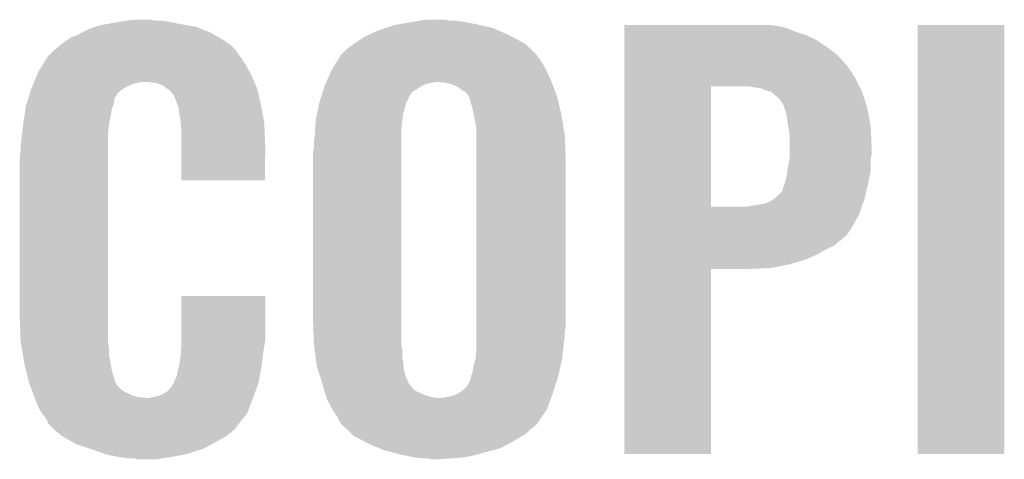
# Model space of a CAD drawing. Extents: x -1.3 to 24.2, y -3.9 to 39.7.
# Tile 34 of 48: x 1.7 to 4.5, y 24.8 to 26. Entities that reach past the tile are written whole.
import ezdxf

# ---------------------------------------------------------------- set-up
doc = ezdxf.new("R2010")
doc.units = 0
doc.layers.add('5V_TO_3V3_CLICK_V100_GTO', color=12, linetype='CONTINUOUS')

msp = doc.modelspace()

# ---------------------------------------------------------------- linework, layer by layer
at = {"layer": '5V_TO_3V3_CLICK_V100_GTO'}
for points in [[(1.913454, 25.991818), (1.9304, 25.9969), (2.199642, 25.991818), (2.170852, 25.9969)], [(1.9304, 25.9969), (1.94437, 25.99944), (2.170852, 25.9969), (2.15646, 25.99944)], [(1.94437, 25.99944), (1.95834, 26.00198), (2.15646, 25.99944), (2.14376, 26.00198)], [(1.95834, 26.00198), (1.98882, 26.00706), (2.14376, 26.00198), (2.118358, 26.00706)], [(1.98882, 26.00706), (2.00406, 26.0096), (2.118358, 26.00706), (2.09804, 26.0096)], [(2.00406, 26.0096), (2.019302, 26.01214), (2.085342, 26.0096), (2.072642, 26.01214)], [(2.733034, 25.989278), (2.7559, 25.9969), (3.032762, 25.989278), (2.99847, 25.9969)], [(2.7559, 25.9969), (2.76987, 25.99944), (2.99847, 25.9969), (2.98704, 25.99944)], [(2.76987, 25.99944), (2.78384, 26.00198), (2.98704, 25.99944), (2.973494, 26.00198)], [(2.78384, 26.00198), (2.81432, 26.00706), (2.973494, 26.00198), (2.9464, 26.00706)], [(2.81432, 26.00706), (2.82956, 26.0096), (2.9464, 26.00706), (2.92862, 26.0096)], [(2.82956, 26.0096), (2.844802, 26.01214), (2.910842, 26.0096), (2.900682, 26.01214)], [(3.40362, 25.99436), (3.403622, 25.9969), (3.835398, 25.99436), (3.815078, 25.9969)], [(3.40362, 25.989278), (3.40362, 25.99436), (3.858262, 25.989278), (3.835398, 25.99436)], [(4.2291, 24.790422), (4.22912, 25.996878), (4.472918, 24.790422), (4.47294, 25.996878)], [(4.22912, 25.996878), (4.229122, 25.9969), (4.47294, 25.996878), (4.229122, 25.9969)], [(1.84404, 25.96134), (1.864362, 25.96896), (2.263988, 25.96134), (2.251288, 25.96896)], [(1.864362, 25.96896), (1.873252, 25.97404), (2.251288, 25.96896), (2.24282, 25.97404)], [(1.873252, 25.97404), (1.882142, 25.97912), (2.24282, 25.97404), (2.230484, 25.97912)], [(1.882142, 25.97912), (1.905, 25.989282), (2.230484, 25.97912), (2.205802, 25.989282)], [(1.905, 25.989282), (1.913454, 25.991818), (2.205802, 25.989282), (2.199642, 25.991818)], [(2.67208, 25.96388), (2.682966, 25.96896), (3.088076, 25.96388), (3.07848, 25.96896)], [(2.682966, 25.96896), (2.710182, 25.98166), (3.07848, 25.96896), (3.049904, 25.98166)], [(2.710182, 25.98166), (2.733034, 25.989278), (3.049904, 25.98166), (3.032762, 25.989278)], [(3.40362, 25.97912), (3.40362, 25.989278), (3.883658, 25.97912), (3.858262, 25.989278)], [(3.40362, 25.96896), (3.40362, 25.97912), (3.91414, 25.96896), (3.883658, 25.97912)], [(3.40362, 25.956258), (3.40362, 25.96896), (3.942082, 25.956258), (3.91414, 25.96896)], [(1.810168, 25.935938), (1.816098, 25.94102), (2.301242, 25.935938), (2.294468, 25.94102)], [(1.816098, 25.94102), (1.830068, 25.95118), (2.294468, 25.94102), (2.28092, 25.95118)], [(1.830068, 25.95118), (1.84404, 25.96134), (2.28092, 25.95118), (2.263988, 25.96134)], [(2.623822, 25.930862), (2.6416, 25.94356), (3.13944, 25.930862), (3.124624, 25.94356)], [(2.6416, 25.94356), (2.64541, 25.9461), (3.124624, 25.94356), (3.12166, 25.9461)], [(2.64541, 25.9461), (2.67208, 25.96388), (3.12166, 25.9461), (3.088076, 25.96388)], [(3.40362, 25.93594), (3.40362, 25.956258), (3.97256, 25.93594), (3.942082, 25.956258)], [(1.78054, 25.908004), (1.780554, 25.910546), (2.322572, 25.908004), (2.32054, 25.910546)], [(1.780554, 25.910546), (1.78562, 25.913082), (2.32054, 25.910546), (2.318512, 25.913082)], [(1.78562, 25.913082), (1.788158, 25.91562), (2.318512, 25.913082), (2.31648, 25.91562)], [(1.788158, 25.91562), (1.793234, 25.920696), (2.31648, 25.91562), (2.313942, 25.920696)], [(1.793234, 25.920696), (1.79832, 25.92578), (2.313942, 25.920696), (2.309706, 25.92578)], [(1.79832, 25.92578), (1.810168, 25.935938), (2.309706, 25.92578), (2.301242, 25.935938)], [(2.602864, 25.908), (2.606038, 25.913076), (3.15976, 25.908), (3.157222, 25.913076)], [(2.606038, 25.913076), (2.606042, 25.913082), (3.157222, 25.913076), (3.157218, 25.913082)], [(2.606042, 25.913082), (2.62382, 25.93086), (3.157218, 25.913082), (3.139442, 25.93086)], [(2.62382, 25.93086), (2.623822, 25.930862), (3.139442, 25.93086), (3.13944, 25.930862)], [(3.403618, 25.88514), (3.40362, 25.91308), (4.02844, 25.88514), (4.00304, 25.91308)], [(3.40362, 25.91308), (3.40362, 25.93594), (4.00304, 25.91308), (3.97256, 25.93594)], [(1.755142, 25.86736), (1.764664, 25.8826), (2.347654, 25.86736), (2.339338, 25.8826)], [(1.764664, 25.8826), (1.77736, 25.902918), (2.339338, 25.8826), (2.32664, 25.902918)], [(1.77736, 25.902918), (1.78054, 25.908004), (2.32664, 25.902918), (2.322572, 25.908004)], [(2.580642, 25.87244), (2.594926, 25.895298), (3.18262, 25.87244), (3.169922, 25.895298)], [(2.594926, 25.895298), (2.602864, 25.908), (3.169922, 25.895298), (3.15976, 25.908)], [(3.403618, 25.852118), (3.403618, 25.88514), (4.0513, 25.852118), (4.02844, 25.88514)], [(1.749794, 25.854662), (1.755142, 25.86736), (2.35458, 25.854662), (2.347654, 25.86736)], [(2.565964, 25.83942), (2.580642, 25.87244), (3.19786, 25.83942), (3.18262, 25.87244)], [(1.736956, 25.82418), (1.740164, 25.831798), (2.00406, 25.82418), (2.021838, 25.831798)], [(1.740164, 25.831798), (1.741236, 25.83434), (2.021838, 25.831798), (2.032, 25.83434)], [(1.741236, 25.83434), (1.742304, 25.83688), (2.032, 25.83434), (2.044698, 25.83688)], [(1.742304, 25.83688), (1.749794, 25.854662), (2.3622, 25.83688), (2.35458, 25.854662)], [(2.085338, 25.83434), (2.057402, 25.83688), (2.36329, 25.83434), (2.3622, 25.83688)], [(2.105658, 25.82672), (2.085338, 25.83434), (2.366554, 25.82672), (2.36329, 25.83434)], [(2.56032, 25.82672), (2.562578, 25.8318), (2.83464, 25.82672), (2.847342, 25.8318)], [(2.562578, 25.8318), (2.564836, 25.83688), (2.847342, 25.8318), (2.872742, 25.83688)], [(2.564836, 25.83688), (2.565964, 25.83942), (3.198814, 25.83688), (3.19786, 25.83942)], [(2.903222, 25.83434), (2.880358, 25.83688), (3.199766, 25.83434), (3.198814, 25.83688)], [(2.921, 25.82926), (2.903222, 25.83434), (3.20167, 25.82926), (3.199766, 25.83434)], [(2.93624, 25.821638), (2.921, 25.82926), (3.204528, 25.821638), (3.20167, 25.82926)], [(3.403618, 25.82418), (3.403618, 25.852118), (4.06527, 25.82418), (4.0513, 25.852118)], [(1.725994, 25.791156), (1.730806, 25.806398), (1.9685, 25.791156), (1.978658, 25.806398)], [(1.730806, 25.806398), (1.734014, 25.81656), (1.978658, 25.806398), (1.99136, 25.81656)], [(1.734014, 25.81656), (1.734818, 25.8191), (1.99136, 25.81656), (1.995592, 25.8191)], [(1.734818, 25.8191), (1.736956, 25.82418), (1.995592, 25.8191), (2.00406, 25.82418)], [(2.115188, 25.819098), (2.105658, 25.82672), (2.36982, 25.819098), (2.366554, 25.82672)], [(2.11836, 25.81656), (2.115188, 25.819098), (2.370418, 25.81656), (2.36982, 25.819098)], [(2.123436, 25.814022), (2.11836, 25.81656), (2.371016, 25.814022), (2.370418, 25.81656)], [(2.136138, 25.79878), (2.123436, 25.814022), (2.374602, 25.79878), (2.371016, 25.814022)], [(2.549894, 25.793706), (2.554706, 25.808944), (2.796544, 25.793706), (2.806704, 25.808944)], [(2.554706, 25.808944), (2.55711, 25.816558), (2.806704, 25.808944), (2.8194, 25.816558)], [(2.55711, 25.816558), (2.56032, 25.82672), (2.8194, 25.816558), (2.83464, 25.82672)], [(2.946402, 25.81402), (2.93624, 25.821638), (3.207386, 25.81402), (3.204528, 25.821638)], [(2.95656, 25.808936), (2.946402, 25.81402), (3.209292, 25.808936), (3.207386, 25.81402)], [(2.961642, 25.801318), (2.95656, 25.808936), (3.212148, 25.801318), (3.209292, 25.808936)], [(2.96418, 25.798778), (2.961642, 25.801318), (3.2131, 25.798778), (3.212148, 25.801318)], [(3.403612, 25.486382), (3.403618, 25.82418), (3.64744, 25.486382), (3.647462, 25.82418)], [(3.7719, 25.82164), (3.754118, 25.82418), (4.06654, 25.82164), (4.06527, 25.82418)], [(3.787142, 25.819098), (3.7719, 25.82164), (4.06781, 25.819098), (4.06654, 25.82164)], [(3.799842, 25.81402), (3.787142, 25.819098), (4.07035, 25.81402), (4.06781, 25.819098)], [(3.809998, 25.81148), (3.799842, 25.81402), (4.07162, 25.81148), (4.07035, 25.81402)], [(3.810004, 25.811478), (3.809998, 25.81148), (4.07162, 25.811478), (4.07162, 25.81148)], [(3.81762, 25.808924), (3.810004, 25.811478), (4.072472, 25.808924), (4.07162, 25.811478)], [(3.817642, 25.8064), (3.81762, 25.808924), (4.073314, 25.8064), (4.072472, 25.808924)], [(3.820166, 25.806396), (3.817642, 25.8064), (4.073314, 25.806396), (4.073314, 25.8064)], [(3.84048, 25.788618), (3.820166, 25.806396), (4.07924, 25.788618), (4.073314, 25.806396)], [(1.71958, 25.770842), (1.72038, 25.773378), (1.964944, 25.770842), (1.965958, 25.773378)], [(1.72038, 25.773378), (1.723588, 25.783538), (1.965958, 25.773378), (1.9685, 25.783538)], [(1.723588, 25.783538), (1.725994, 25.791156), (1.9685, 25.783538), (1.9685, 25.791156)], [(2.14376, 25.77846), (2.136138, 25.79878), (2.379384, 25.77846), (2.374602, 25.79878)], [(2.144776, 25.77592), (2.14376, 25.77846), (2.37998, 25.77592), (2.379384, 25.77846)], [(2.148838, 25.765764), (2.144776, 25.77592), (2.381916, 25.765764), (2.37998, 25.77592)], [(2.542406, 25.765758), (2.54508, 25.778458), (2.78638, 25.765758), (2.78892, 25.778458)], [(2.54508, 25.778464), (2.547486, 25.786082), (2.788922, 25.778464), (2.794, 25.786082)], [(2.54508, 25.778458), (2.54508, 25.778464), (2.78892, 25.778458), (2.788922, 25.778464)], [(2.547486, 25.786082), (2.549092, 25.791164), (2.794, 25.786082), (2.79654, 25.791164)], [(2.549092, 25.791164), (2.549894, 25.793706), (2.79654, 25.791164), (2.796544, 25.793706)], [(2.96672, 25.796234), (2.96418, 25.798778), (3.213738, 25.796234), (3.2131, 25.798778)], [(2.966722, 25.793698), (2.96672, 25.796234), (3.214372, 25.793698), (3.213738, 25.796234)], [(2.971798, 25.77846), (2.966722, 25.793698), (3.21818, 25.77846), (3.214372, 25.793698)], [(2.97688, 25.75814), (2.971798, 25.77846), (3.22326, 25.75814), (3.21818, 25.77846)], [(3.85064, 25.77338), (3.84048, 25.788618), (4.08432, 25.77338), (4.07924, 25.788618)], [(3.853182, 25.765758), (3.85064, 25.77338), (4.08686, 25.765758), (4.08432, 25.77338)], [(1.715388, 25.742902), (1.718054, 25.760676), (1.95834, 25.742902), (1.96088, 25.760676)], [(1.718054, 25.760676), (1.71958, 25.770842), (1.96088, 25.760676), (1.964944, 25.770842)], [(2.14884, 25.760682), (2.148838, 25.765764), (2.382884, 25.760682), (2.381916, 25.765764)], [(2.15392, 25.73274), (2.14884, 25.760682), (2.388206, 25.73274), (2.382884, 25.760682)], [(2.53492, 25.730202), (2.538662, 25.747982), (2.77876, 25.730202), (2.7813, 25.747982)], [(2.538662, 25.747982), (2.542406, 25.765758), (2.7813, 25.747982), (2.78638, 25.765758)], [(2.979058, 25.74798), (2.97688, 25.75814), (3.2258, 25.74798), (3.22326, 25.75814)], [(2.9845, 25.72258), (2.979058, 25.74798), (3.230034, 25.72258), (3.2258, 25.74798)], [(3.85572, 25.75814), (3.853182, 25.765758), (4.088312, 25.75814), (4.08686, 25.765758)], [(3.85826, 25.753056), (3.85572, 25.75814), (4.08928, 25.753056), (4.088312, 25.75814)], [(3.85826, 25.750518), (3.85826, 25.753056), (4.089764, 25.750518), (4.08928, 25.753056)], [(3.8608, 25.73782), (3.85826, 25.750518), (4.092182, 25.73782), (4.089764, 25.750518)], [(1.708972, 25.694642), (1.711958, 25.720038), (1.95072, 25.694642), (1.95326, 25.720038)], [(1.711958, 25.720038), (1.71196, 25.72004), (1.95326, 25.720038), (1.95326, 25.72004)], [(1.71196, 25.72004), (1.715388, 25.742902), (1.95326, 25.72004), (1.95834, 25.742902)], [(2.154844, 25.722578), (2.15392, 25.73274), (2.39014, 25.722578), (2.388206, 25.73274)], [(2.15646, 25.7048), (2.154844, 25.722578), (2.390914, 25.7048), (2.39014, 25.722578)], [(2.533574, 25.70734), (2.534918, 25.7302), (2.77622, 25.70734), (2.77876, 25.7302)], [(2.534918, 25.7302), (2.53492, 25.730202), (2.77876, 25.7302), (2.77876, 25.730202)], [(2.98704, 25.707338), (2.9845, 25.72258), (3.232574, 25.707338), (3.230034, 25.72258)], [(3.86334, 25.72004), (3.8608, 25.73782), (4.09557, 25.72004), (4.092182, 25.73782)], [(3.864612, 25.712418), (3.86334, 25.72004), (4.09702, 25.712418), (4.09557, 25.72004)], [(1.70688, 25.67686), (1.708972, 25.694642), (1.95072, 25.67686), (1.95072, 25.694642)], [(2.15646, 25.66416), (2.15646, 25.7048), (2.39268, 25.66416), (2.390914, 25.7048)], [(2.53238, 25.68702), (2.533574, 25.70734), (2.77622, 25.68702), (2.77622, 25.70734)], [(2.98704, 25.687018), (2.98704, 25.707338), (3.23596, 25.687018), (3.232574, 25.707338)], [(3.86842, 25.689558), (3.864612, 25.712418), (4.097974, 25.689558), (4.09702, 25.712418)], [(3.86842, 25.65146), (3.86842, 25.689558), (4.09956, 25.65146), (4.097974, 25.689558)], [(1.70434, 25.65654), (1.70688, 25.67686), (1.95072, 25.65654), (1.95072, 25.67686)], [(2.15646, 25.560042), (2.15646, 25.66416), (2.392658, 25.560042), (2.39268, 25.66416)], [(2.52984, 25.66924), (2.53238, 25.68702), (2.77622, 25.66924), (2.77622, 25.68702)], [(2.52984, 25.651462), (2.52984, 25.66924), (2.77622, 25.651462), (2.77622, 25.66924)], [(2.98704, 25.62098), (2.98704, 25.687018), (3.2385, 25.62098), (3.23596, 25.687018)], [(1.7018, 25.626062), (1.70434, 25.641302), (1.95072, 25.626062), (1.95072, 25.641302)], [(1.70434, 25.641302), (1.70434, 25.65654), (1.95072, 25.641302), (1.95072, 25.65654)], [(2.5273, 25.638762), (2.52984, 25.651462), (2.77622, 25.638762), (2.77622, 25.651462)], [(2.5273, 25.16886), (2.5273, 25.638762), (2.77622, 25.16886), (2.77622, 25.638762)], [(3.86842, 25.633678), (3.86842, 25.65146), (4.09956, 25.633678), (4.09956, 25.65146)], [(3.86842, 25.620978), (3.86842, 25.633678), (4.09702, 25.620978), (4.09956, 25.633678)], [(1.7018, 25.17648), (1.7018, 25.626062), (1.95072, 25.17648), (1.95072, 25.626062)], [(2.98704, 25.151078), (2.98704, 25.62098), (3.2385, 25.151078), (3.2385, 25.62098)], [(3.86334, 25.59304), (3.86842, 25.620978), (4.09702, 25.59304), (4.09702, 25.620978)], [(3.8608, 25.572718), (3.862704, 25.587958), (4.09397, 25.572718), (4.09702, 25.587958)], [(3.862704, 25.587958), (3.86334, 25.59304), (4.09702, 25.587958), (4.09702, 25.59304)], [(2.392658, 25.56002), (2.15646, 25.560042), (2.392658, 25.56002), (2.392658, 25.560042)], [(3.854026, 25.54986), (3.85572, 25.55494), (4.0894, 25.54986), (4.090416, 25.55494)], [(3.85572, 25.55494), (3.8608, 25.572718), (4.090416, 25.55494), (4.09397, 25.572718)], [(3.83032, 25.51176), (3.848096, 25.529538), (4.080432, 25.51176), (4.084616, 25.529538)], [(3.848096, 25.529538), (3.850642, 25.5397), (4.084616, 25.529538), (4.087008, 25.5397)], [(3.850642, 25.5397), (3.854026, 25.54986), (4.087008, 25.5397), (4.0894, 25.54986)], [(3.797296, 25.49398), (3.81508, 25.5016), (4.074756, 25.49398), (4.077444, 25.5016)], [(3.81508, 25.5016), (3.8227, 25.50668), (4.077444, 25.5016), (4.079238, 25.50668)], [(3.8227, 25.50668), (3.83032, 25.51176), (4.079238, 25.50668), (4.080432, 25.51176)], [(3.403612, 25.48636), (3.403612, 25.486382), (3.751578, 25.48636), (3.64744, 25.486382)], [(3.403612, 25.463498), (3.403612, 25.48636), (4.064, 25.463498), (4.072066, 25.48636)], [(3.751578, 25.48636), (3.76174, 25.4889), (4.072066, 25.48636), (4.072962, 25.4889)], [(3.76174, 25.4889), (3.797296, 25.49398), (4.072962, 25.4889), (4.074756, 25.49398)], [(3.40361, 25.422858), (3.403612, 25.463498), (4.04114, 25.422858), (4.064, 25.463498)], [(3.40361, 25.405078), (3.40361, 25.422858), (4.02844, 25.405078), (4.04114, 25.422858)], [(3.40361, 25.389838), (3.40361, 25.405078), (4.010656, 25.389838), (4.02844, 25.405078)], [(3.40361, 25.387298), (3.40361, 25.389838), (4.00558, 25.387298), (4.010656, 25.389838)], [(3.40361, 25.377138), (3.40361, 25.387298), (3.995416, 25.377138), (4.00558, 25.387298)], [(3.40361, 25.36698), (3.40361, 25.377138), (3.97256, 25.36698), (3.995416, 25.377138)], [(3.40361, 25.35174), (3.40361, 25.36698), (3.947158, 25.35174), (3.97256, 25.36698)], [(3.403608, 25.336498), (3.40361, 25.35174), (3.9116, 25.336498), (3.947158, 25.35174)], [(3.403608, 25.3238), (3.403608, 25.336498), (3.868422, 25.3238), (3.9116, 25.336498)], [(3.4036, 24.790422), (3.403608, 25.311078), (3.647418, 24.790422), (3.64744, 25.311078)], [(3.403608, 25.31364), (3.403608, 25.3238), (3.817618, 25.31364), (3.868422, 25.3238)], [(3.403608, 25.3111), (3.403608, 25.31364), (3.76174, 25.3111), (3.817618, 25.31364)], [(3.403608, 25.311078), (3.403608, 25.3111), (3.64744, 25.311078), (3.76174, 25.3111)], [(2.156462, 25.107898), (2.15648, 25.234878), (2.39268, 25.107898), (2.39268, 25.234878)], [(2.15648, 25.234878), (2.156482, 25.2349), (2.39268, 25.234878), (2.156482, 25.2349)], [(1.70434, 25.107902), (1.7018, 25.17648), (1.95072, 25.107902), (1.95072, 25.17648)], [(2.52984, 25.10028), (2.5273, 25.16886), (2.77622, 25.10028), (2.77622, 25.16886)], [(2.98704, 25.135838), (2.98704, 25.151078), (3.23596, 25.135838), (3.2385, 25.151078)], [(2.98704, 25.1206), (2.98704, 25.135838), (3.23596, 25.1206), (3.23596, 25.135838)], [(1.705188, 25.102818), (1.70434, 25.107902), (1.95072, 25.102818), (1.95072, 25.107902)], [(2.15646, 25.087578), (2.156462, 25.107898), (2.389292, 25.087578), (2.39268, 25.107898)], [(2.98704, 25.10282), (2.98704, 25.1206), (3.23342, 25.10282), (3.23596, 25.1206)], [(1.707728, 25.087578), (1.705188, 25.102818), (1.95326, 25.087578), (1.95072, 25.102818)], [(1.710692, 25.069798), (1.707728, 25.087578), (1.95326, 25.069798), (1.95326, 25.087578)], [(2.155444, 25.07742), (2.15646, 25.087578), (2.3876, 25.07742), (2.389292, 25.087578)], [(2.530476, 25.095202), (2.52984, 25.10028), (2.77622, 25.095202), (2.77622, 25.10028)], [(2.532064, 25.082502), (2.530476, 25.095202), (2.77876, 25.082502), (2.77622, 25.095202)], [(2.534286, 25.064722), (2.532064, 25.082502), (2.77876, 25.064722), (2.77876, 25.082502)], [(2.9845, 25.0571), (2.98704, 25.0825), (3.22834, 25.0571), (3.231162, 25.0825)], [(2.98704, 25.0825), (2.98704, 25.10282), (3.231162, 25.0825), (3.23342, 25.10282)], [(1.7145, 25.04694), (1.710692, 25.069798), (1.957294, 25.04694), (1.95326, 25.069798)], [(2.15138, 25.041862), (2.15392, 25.06218), (2.383154, 25.041862), (2.385694, 25.06218)], [(2.15392, 25.06218), (2.155444, 25.07742), (2.385694, 25.06218), (2.3876, 25.07742)], [(2.53746, 25.039322), (2.534286, 25.064722), (2.781936, 25.039322), (2.77876, 25.064722)], [(2.97942, 25.039318), (2.9845, 25.057098), (3.224388, 25.039318), (3.228338, 25.057098)], [(2.9845, 25.057098), (2.9845, 25.0571), (3.228338, 25.057098), (3.22834, 25.0571)], [(1.71934, 25.026618), (1.7145, 25.04694), (1.96088, 25.026618), (1.957294, 25.04694)], [(1.7272, 24.993602), (1.71934, 25.026618), (1.970318, 24.993602), (1.96088, 25.026618)], [(2.14376, 25.008842), (2.1463, 25.024082), (2.377588, 25.008842), (2.380278, 25.024082)], [(2.1463, 25.024082), (2.149928, 25.03678), (2.380278, 25.024082), (2.38252, 25.03678)], [(2.149928, 25.03678), (2.15138, 25.041862), (2.38252, 25.03678), (2.383154, 25.041862)], [(2.542274, 25.024082), (2.53746, 25.039322), (2.78384, 25.024082), (2.781936, 25.039322)], [(2.547888, 25.006302), (2.542274, 25.024082), (2.788918, 25.006302), (2.78384, 25.024082)], [(2.976878, 25.021538), (2.97942, 25.039318), (3.220436, 25.021538), (3.224388, 25.039318)], [(2.136142, 24.993604), (2.14376, 25.008842), (2.374898, 24.993604), (2.377588, 25.008842)], [(2.5527, 24.991064), (2.547888, 25.006302), (2.796538, 24.991064), (2.788918, 25.006302)], [(2.96672, 24.993594), (2.969256, 24.996136), (3.212562, 24.993594), (3.213366, 24.996136)], [(2.969256, 24.996136), (2.9718, 25.008838), (3.213366, 24.996136), (3.217376, 25.008838)], [(2.9718, 25.008838), (2.972816, 25.011382), (3.217376, 25.008838), (3.21818, 25.011382)], [(2.972816, 25.011382), (2.976878, 25.021538), (3.21818, 25.011382), (3.220436, 25.021538)], [(1.728154, 24.991058), (1.7272, 24.993602), (1.971044, 24.991058), (1.970318, 24.993602)], [(1.729108, 24.988516), (1.728154, 24.991058), (1.973582, 24.988516), (1.971044, 24.991058)], [(1.731012, 24.98344), (1.729108, 24.988516), (1.976122, 24.98344), (1.973582, 24.988516)], [(1.736728, 24.968198), (1.731012, 24.98344), (1.991364, 24.968198), (1.976122, 24.98344)], [(1.74149, 24.955498), (1.736728, 24.968198), (2.016762, 24.955498), (1.991364, 24.968198)], [(2.115822, 24.965662), (2.12598, 24.97582), (2.365038, 24.965662), (2.368622, 24.97582)], [(2.12598, 24.97582), (2.13614, 24.991064), (2.368622, 24.97582), (2.374002, 24.991064)], [(2.13614, 24.9936), (2.136142, 24.993604), (2.374898, 24.9936), (2.374898, 24.993604)], [(2.13614, 24.991064), (2.13614, 24.9936), (2.374002, 24.991064), (2.374898, 24.9936)], [(2.5527, 24.99106), (2.5527, 24.991064), (2.79654, 24.99106), (2.796538, 24.991064)], [(2.553446, 24.988526), (2.5527, 24.99106), (2.79654, 24.988526), (2.79654, 24.99106)], [(2.554942, 24.983442), (2.553446, 24.988526), (2.801618, 24.983442), (2.79654, 24.988526)], [(2.557182, 24.97582), (2.554942, 24.983442), (2.8067, 24.97582), (2.801618, 24.983442)], [(2.559422, 24.968204), (2.557182, 24.97582), (2.81432, 24.968204), (2.8067, 24.97582)], [(2.560918, 24.96312), (2.559422, 24.968204), (2.82702, 24.96312), (2.81432, 24.968204)], [(2.943858, 24.965658), (2.956558, 24.975818), (3.203742, 24.965658), (3.20695, 24.975818)], [(2.956558, 24.975818), (2.966716, 24.991054), (3.20695, 24.975818), (3.21176, 24.991054)], [(2.966716, 24.991054), (2.96672, 24.993594), (3.21176, 24.991054), (3.212562, 24.993594)], [(1.74244, 24.95296), (1.74149, 24.955498), (2.02565, 24.95296), (2.016762, 24.955498)], [(1.743418, 24.95042), (1.74244, 24.95296), (2.034542, 24.95042), (2.02565, 24.95296)], [(1.744394, 24.94788), (1.743418, 24.95042), (2.057402, 24.94788), (2.034542, 24.95042)], [(1.75514, 24.919938), (1.744394, 24.94788), (2.347804, 24.919938), (2.358672, 24.94788)], [(2.065022, 24.94788), (2.077716, 24.95042), (2.358672, 24.94788), (2.35966, 24.95042)], [(2.077716, 24.95042), (2.090422, 24.952962), (2.35966, 24.95042), (2.360556, 24.952962)], [(2.090422, 24.952962), (2.103122, 24.95804), (2.360556, 24.952962), (2.362348, 24.95804)], [(2.103122, 24.95804), (2.115822, 24.965662), (2.362348, 24.95804), (2.365038, 24.965662)], [(2.563158, 24.9555), (2.560918, 24.96312), (2.84226, 24.9555), (2.82702, 24.96312)], [(2.564652, 24.95042), (2.563158, 24.9555), (2.860038, 24.95042), (2.84226, 24.9555)], [(2.565398, 24.947882), (2.564652, 24.95042), (2.880344, 24.947882), (2.860038, 24.95042)], [(2.5654, 24.94788), (2.565398, 24.947882), (2.88036, 24.94788), (2.880344, 24.947882)], [(2.58064, 24.917402), (2.5654, 24.94788), (3.186094, 24.917402), (3.197326, 24.94788)], [(2.890518, 24.94788), (2.915918, 24.95296), (3.197326, 24.94788), (3.199198, 24.95296)], [(2.915918, 24.95296), (2.93116, 24.95804), (3.199198, 24.95296), (3.20107, 24.95804)], [(2.93116, 24.95804), (2.939626, 24.96312), (3.20107, 24.95804), (3.202942, 24.96312)], [(2.939626, 24.96312), (2.943858, 24.965658), (3.202942, 24.96312), (3.203742, 24.965658)], [(1.762758, 24.907242), (1.75514, 24.919938), (2.342866, 24.907242), (2.347804, 24.919938)], [(2.582336, 24.914858), (2.58064, 24.917402), (3.185158, 24.914858), (3.186094, 24.917402)], [(2.595878, 24.894542), (2.582336, 24.914858), (3.17119, 24.894542), (3.185158, 24.914858)], [(1.764666, 24.9047), (1.762758, 24.907242), (2.341878, 24.9047), (2.342866, 24.907242)], [(1.77038, 24.89708), (1.764666, 24.9047), (2.33589, 24.89708), (2.341878, 24.9047)], [(1.780536, 24.881846), (1.77038, 24.89708), (2.323922, 24.881846), (2.33589, 24.89708)], [(2.606038, 24.874224), (2.595878, 24.894542), (3.157222, 24.874224), (3.17119, 24.894542)], [(1.78054, 24.876766), (1.780536, 24.881846), (2.31993, 24.876766), (2.323922, 24.881846)], [(1.788166, 24.869138), (1.78054, 24.876766), (2.313938, 24.869138), (2.31993, 24.876766)], [(1.793242, 24.86406), (1.788166, 24.869138), (2.311398, 24.86406), (2.313938, 24.869138)], [(1.79832, 24.858978), (1.793242, 24.86406), (2.306316, 24.858978), (2.311398, 24.86406)], [(1.804246, 24.8539), (1.79832, 24.858978), (2.301238, 24.8539), (2.306316, 24.858978)], [(2.606046, 24.874218), (2.606038, 24.874224), (3.157218, 24.874218), (3.157222, 24.874224)], [(2.611972, 24.869138), (2.606046, 24.874218), (3.152138, 24.869138), (3.157218, 24.874218)], [(2.62382, 24.85898), (2.611972, 24.869138), (3.13944, 24.85898), (3.152138, 24.869138)], [(2.639064, 24.843738), (2.62382, 24.85898), (3.121658, 24.843738), (3.13944, 24.85898)], [(1.816098, 24.84374), (1.804246, 24.8539), (2.287694, 24.84374), (2.301238, 24.8539)], [(1.824738, 24.838658), (1.816098, 24.84374), (2.28092, 24.838658), (2.287694, 24.84374)], [(1.850642, 24.82342), (1.824738, 24.838658), (2.25298, 24.82342), (2.28092, 24.838658)], [(2.6416, 24.841202), (2.639064, 24.843738), (3.11731, 24.841202), (3.121658, 24.843738)], [(2.670388, 24.82596), (2.6416, 24.841202), (3.09118, 24.82596), (3.11731, 24.841202)], [(1.859278, 24.81834), (1.850642, 24.82342), (2.243544, 24.81834), (2.25298, 24.82342)], [(1.89738, 24.80564), (1.859278, 24.81834), (2.219958, 24.80564), (2.243544, 24.81834)], [(1.905, 24.8031), (1.89738, 24.80564), (2.212338, 24.8031), (2.219958, 24.80564)], [(1.94099, 24.7904), (1.905, 24.8031), (2.174238, 24.7904), (2.212338, 24.8031)], [(2.68478, 24.81834), (2.670388, 24.82596), (3.076892, 24.81834), (3.09118, 24.82596)], [(2.71563, 24.805638), (2.68478, 24.81834), (3.053076, 24.805638), (3.076892, 24.81834)], [(2.727958, 24.800562), (2.71563, 24.805638), (3.032768, 24.800562), (3.053076, 24.805638)], [(1.94818, 24.787862), (1.94099, 24.7904), (2.161548, 24.787862), (2.174238, 24.7904)], [(1.961734, 24.78532), (1.94818, 24.787862), (2.14884, 24.78532), (2.161548, 24.787862)], [(1.98882, 24.78024), (1.961734, 24.78532), (2.118358, 24.78024), (2.14884, 24.78532)], [(2.0066, 24.7777), (1.98882, 24.78024), (2.103118, 24.7777), (2.118358, 24.78024)], [(2.034538, 24.77516), (2.024378, 24.7777), (2.087878, 24.77516), (2.103118, 24.7777)], [(2.727966, 24.80056), (2.727958, 24.800562), (3.03276, 24.80056), (3.032768, 24.800562)], [(2.77622, 24.78786), (2.727966, 24.80056), (2.986194, 24.78786), (3.03276, 24.80056)], [(2.788922, 24.78532), (2.77622, 24.78786), (2.976882, 24.78532), (2.986194, 24.78786)], [(2.814322, 24.78024), (2.788922, 24.78532), (2.94894, 24.78024), (2.976882, 24.78532)], [(2.83464, 24.7777), (2.814322, 24.78024), (2.91592, 24.7777), (2.94894, 24.78024)], [(2.862578, 24.77516), (2.849878, 24.7777), (2.880362, 24.77516), (2.91592, 24.7777)], [(3.647418, 24.7904), (3.4036, 24.790422), (3.647418, 24.7904), (3.647418, 24.790422)], [(4.472918, 24.7904), (4.2291, 24.790422), (4.472918, 24.7904), (4.472918, 24.790422)]]:
    msp.add_solid(points, dxfattribs=at)

doc.saveas('drawing.dxf')
